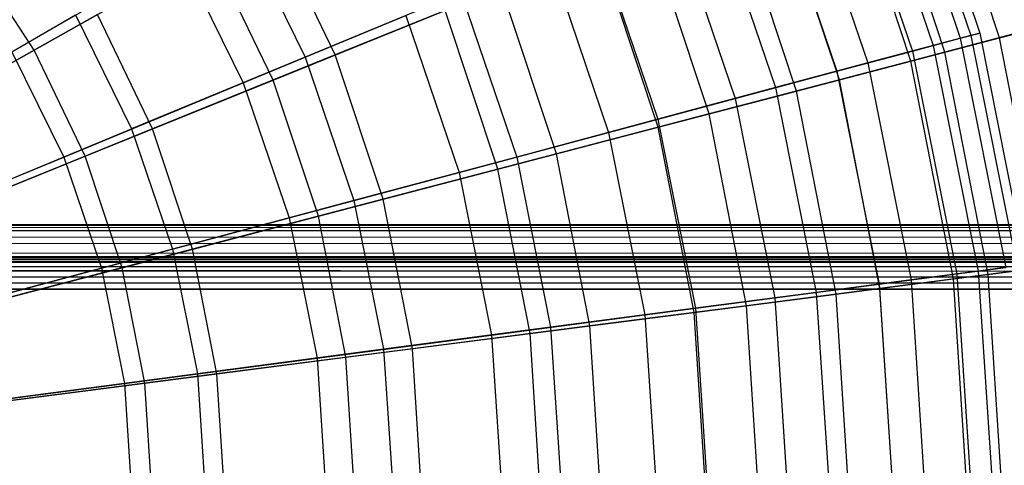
# Model space of a CAD drawing. Extents: x 0.2 to 40.1, y -6.7 to 6.7.
# Tile 235 of 256: x 16.999 to 18.204, y 3.437 to 3.982. Entities that reach past the tile are written whole.
import ezdxf

# ---------------------------------------------------------------- set-up
doc = ezdxf.new("R2010")
doc.units = 0
doc.header["$MEASUREMENT"] = 0
doc.layers.get('0').update_dxf_attribs({"color": 13, "linetype": 'CONTINUOUS'})

# ---------------------------------------------------------------- blocks, each defined once
blk = doc.blocks.new('SNOWBALL_XIV_PM3_STL')
at = {"color": 0}
for p, q in [((18.0581, 4.2305, 9.4973), (18.15, 3.9596, 9.4973)), ((18.0581, 4.2305, 9.4973), (18.15, 3.9596, 9.4973)), ((18.0704, 4.2356, 10.0764), (18.1629, 3.9631, 10.0764)), ((18.0704, 4.2356, 10.0764), (18.1629, 3.9631, 10.0764)), ((18.081, 4.24, 9.7864), (18.174, 3.966, 9.7864)), ((18.081, 4.24, 9.7864), (18.174, 3.966, 9.7864)), ((18.1981, 3.9601, 9.0737), (18.1079, 4.2318, 9.0737)), ((18.1981, 3.9601, 9.0737), (18.1079, 4.2318, 9.0737)), ((18.0265, 4.2174, 10.3627), (18.117, 3.9508, 10.3627)), ((18.0265, 4.2174, 10.3627), (18.117, 3.9508, 10.3627)), ((18.002, 4.2073, 9.2135), (18.0914, 3.9439, 9.2135)), ((18.002, 4.2073, 9.2135), (18.0914, 3.9439, 9.2135)), ((18.1313, 3.9426, 10.7886), (18.0439, 4.2058, 10.7886)), ((18.1313, 3.9426, 10.7886), (18.0439, 4.2058, 10.7886)), ((17.9499, 4.1857, 10.6408), (18.037, 3.9293, 10.6408)), ((17.9499, 4.1857, 10.6408), (18.037, 3.9293, 10.6408)), ((18.0896, 3.9317, 8.8035), (18.004, 4.1897, 8.8035)), ((18.0896, 3.9317, 8.8035), (18.004, 4.1897, 8.8035)), ((17.9137, 4.1707, 8.9395), (17.9991, 3.9192, 8.9395)), ((17.9137, 4.1707, 8.9395), (17.9991, 3.9192, 8.9395)), ((18.0021, 3.9087, 11.0489), (17.9201, 4.1557, 11.0489)), ((18.0021, 3.9087, 11.0489), (17.9201, 4.1557, 11.0489)), ((17.842, 4.141, 10.9065), (17.9241, 3.8991, 10.9065)), ((17.842, 4.141, 10.9065), (17.9241, 3.8991, 10.9065)), ((17.9496, 3.895, 8.5492), (17.8698, 4.1354, 8.5492)), ((17.9496, 3.895, 8.5492), (17.8698, 4.1354, 8.5492)), ((17.7946, 4.1214, 8.6795), (17.8745, 3.8858, 8.6795)), ((17.7946, 4.1214, 8.6795), (17.8745, 3.8858, 8.6795)), ((17.2664, 4.103, 11.5882), (17.3485, 3.9366, 11.5882)), ((17.2664, 4.103, 11.5882), (17.3485, 3.9366, 11.5882)), ((17.3852, 3.9392, 11.7043), (17.3044, 4.1071, 11.7043)), ((17.3852, 3.9392, 11.7043), (17.3044, 4.1071, 11.7043)), ((17.8428, 3.867, 11.2907), (17.7674, 4.0939, 11.2907)), ((17.8428, 3.867, 11.2907), (17.7674, 4.0939, 11.2907)), ((17.7042, 4.0839, 11.1554), (17.7801, 3.8605, 11.1554)), ((17.7042, 4.0839, 11.1554), (17.7801, 3.8605, 11.1554)), ((17.0166, 3.945, 7.7647), (16.938, 4.0656, 7.7647)), ((17.0166, 3.945, 7.7647), (16.938, 4.0656, 7.7647)), ((16.9893, 3.9431, 7.8568), (17.1953, 4.062, 8.023)), ((16.9893, 3.9431, 7.8568), (17.1953, 4.062, 8.023)), ((17.0166, 3.945, 7.7647), (17.2329, 4.0668, 7.9195)), ((17.0166, 3.945, 7.7647), (17.2329, 4.0668, 7.9195)), ((17.1953, 4.062, 8.023), (17.2726, 3.9052, 8.023)), ((17.1953, 4.062, 8.023), (17.2726, 3.9052, 8.023)), ((17.3091, 3.9084, 7.9195), (17.2329, 4.0668, 7.9195)), ((17.3091, 3.9084, 7.9195), (17.2329, 4.0668, 7.9195)), ((17.7803, 3.8506, 8.3148), (17.7076, 4.0697, 8.3148)), ((17.7803, 3.8506, 8.3148), (17.7076, 4.0697, 8.3148)), ((17.6464, 4.06, 8.4377), (17.7196, 3.8443, 8.4377)), ((17.6464, 4.06, 8.4377), (17.7196, 3.8443, 8.4377)), ((17.5389, 4.0154, 11.3839), (17.3485, 3.9366, 11.5882)), ((17.5389, 4.0154, 11.3839), (17.3485, 3.9366, 11.5882)), ((17.5882, 4.0214, 11.5103), (17.3852, 3.9392, 11.7043)), ((17.5882, 4.0214, 11.5103), (17.3852, 3.9392, 11.7043)), ((17.5389, 4.0154, 11.3839), (17.6072, 3.8142, 11.3839)), ((17.5389, 4.0154, 11.3839), (17.6072, 3.8142, 11.3839)), ((17.6558, 3.8179, 11.5103), (17.5882, 4.0214, 11.5103)), ((17.6558, 3.8179, 11.5103), (17.5882, 4.0214, 11.5103)), ((17.0942, 3.9887, 11.8697), (16.8677, 3.8611, 12.0041)), ((17.0942, 3.9887, 11.8697), (16.8677, 3.8611, 12.0041)), ((17.1616, 3.8487, 11.8697), (17.0942, 3.9887, 11.8697)), ((17.1616, 3.8487, 11.8697), (17.0942, 3.9887, 11.8697)), ((17.3091, 3.9084, 7.9195), (17.5197, 3.9937, 8.1038)), ((17.3091, 3.9084, 7.9195), (17.5197, 3.9937, 8.1038)), ((17.5843, 3.7992, 8.1038), (17.5197, 3.9937, 8.1038)), ((17.5843, 3.7992, 8.1038), (17.5197, 3.9937, 8.1038)), ((16.8506, 3.863, 11.9123), (17.0673, 3.9881, 11.7653)), ((16.8506, 3.863, 11.9123), (17.0673, 3.9881, 11.7653)), ((17.0673, 3.9881, 11.7653), (17.136, 3.8486, 11.7653)), ((17.0673, 3.9881, 11.7653), (17.136, 3.8486, 11.7653)), ((17.2726, 3.9052, 8.023), (17.4715, 3.9875, 8.2177)), ((17.2726, 3.9052, 8.023), (17.4715, 3.9875, 8.2177)), ((17.4715, 3.9875, 8.2177), (17.5368, 3.7953, 8.2177)), ((17.4715, 3.9875, 8.2177), (17.5368, 3.7953, 8.2177)), ((18.1981, 3.9601, 9.0737), (18.2735, 3.9799, 9.3557)), ((18.1981, 3.9601, 9.0737), (18.2735, 3.9799, 9.3557)), ((18.2283, 3.9681, 10.5138), (18.1313, 3.9426, 10.7886)), ((18.2283, 3.9681, 10.5138), (18.1313, 3.9426, 10.7886)), ((18.15, 3.9596, 9.4973), (18.174, 3.966, 9.7864)), ((18.15, 3.9596, 9.4973), (18.174, 3.966, 9.7864)), ((18.174, 3.966, 9.7864), (18.1629, 3.9631, 10.0764)), ((18.174, 3.966, 9.7864), (18.1629, 3.9631, 10.0764)), ((18.174, 3.966, 9.7864), (18.2304, 3.6823, 9.7864)), ((18.174, 3.966, 9.7864), (18.2304, 3.6823, 9.7864)), ((18.0896, 3.9317, 8.8035), (18.1981, 3.9601, 9.0737)), ((18.0896, 3.9317, 8.8035), (18.1981, 3.9601, 9.0737)), ((18.0914, 3.9439, 9.2135), (18.15, 3.9596, 9.4973)), ((18.0914, 3.9439, 9.2135), (18.15, 3.9596, 9.4973)), ((18.1629, 3.9631, 10.0764), (18.117, 3.9508, 10.3627)), ((18.1629, 3.9631, 10.0764), (18.117, 3.9508, 10.3627)), ((18.15, 3.9596, 9.4973), (18.2058, 3.679, 9.4973)), ((18.15, 3.9596, 9.4973), (18.2058, 3.679, 9.4973)), ((18.1629, 3.9631, 10.0764), (18.2191, 3.6808, 10.0764)), ((18.1629, 3.9631, 10.0764), (18.2191, 3.6808, 10.0764)), ((18.2528, 3.6792, 9.0737), (18.1981, 3.9601, 9.0737)), ((18.2528, 3.6792, 9.0737), (18.1981, 3.9601, 9.0737)), ((16.7853, 3.8147, 7.6417), (17.0166, 3.945, 7.7647)), ((16.7853, 3.8147, 7.6417), (17.0166, 3.945, 7.7647)), ((16.9893, 3.9431, 7.8568), (17.0529, 3.8141, 7.8568)), ((16.9893, 3.9431, 7.8568), (17.0529, 3.8141, 7.8568)), ((17.0791, 3.8152, 7.7647), (17.0166, 3.945, 7.7647)), ((17.0791, 3.8152, 7.7647), (17.0166, 3.945, 7.7647)), ((17.9991, 3.9192, 8.9395), (18.0914, 3.9439, 9.2135)), ((17.9991, 3.9192, 8.9395), (18.0914, 3.9439, 9.2135)), ((18.1313, 3.9426, 10.7886), (18.0021, 3.9087, 11.0489)), ((18.1313, 3.9426, 10.7886), (18.0021, 3.9087, 11.0489)), ((18.117, 3.9508, 10.3627), (18.037, 3.9293, 10.6408)), ((18.117, 3.9508, 10.3627), (18.037, 3.9293, 10.6408)), ((18.0914, 3.9439, 9.2135), (18.1457, 3.6711, 9.2135)), ((18.0914, 3.9439, 9.2135), (18.1457, 3.6711, 9.2135)), ((18.117, 3.9508, 10.3627), (18.1719, 3.6746, 10.3627)), ((18.117, 3.9508, 10.3627), (18.1719, 3.6746, 10.3627)), ((18.1843, 3.6704, 10.7886), (18.1313, 3.9426, 10.7886)), ((18.1843, 3.6704, 10.7886), (18.1313, 3.9426, 10.7886)), ((17.3485, 3.9366, 11.5882), (17.136, 3.8486, 11.7653)), ((17.3485, 3.9366, 11.5882), (17.136, 3.8486, 11.7653)), ((17.3852, 3.9392, 11.7043), (17.1616, 3.8487, 11.8697)), ((17.3852, 3.9392, 11.7043), (17.1616, 3.8487, 11.8697)), ((17.3485, 3.9366, 11.5882), (17.4081, 3.7608, 11.5882)), ((17.3485, 3.9366, 11.5882), (17.4081, 3.7608, 11.5882)), ((17.4439, 3.7624, 11.7043), (17.3852, 3.9392, 11.7043)), ((17.4439, 3.7624, 11.7043), (17.3852, 3.9392, 11.7043)), ((18.037, 3.9293, 10.6408), (17.9241, 3.8991, 10.9065)), ((18.037, 3.9293, 10.6408), (17.9241, 3.8991, 10.9065)), ((17.9496, 3.895, 8.5492), (18.0896, 3.9317, 8.8035)), ((17.9496, 3.895, 8.5492), (18.0896, 3.9317, 8.8035)), ((18.037, 3.9293, 10.6408), (18.0898, 3.6638, 10.6408)), ((18.037, 3.9293, 10.6408), (18.0898, 3.6638, 10.6408)), ((18.1416, 3.6649, 8.8035), (18.0896, 3.9317, 8.8035)), ((18.1416, 3.6649, 8.8035), (18.0896, 3.9317, 8.8035)), ((17.8745, 3.8858, 8.6795), (17.9991, 3.9192, 8.9395)), ((17.8745, 3.8858, 8.6795), (17.9991, 3.9192, 8.9395)), ((17.9991, 3.9192, 8.9395), (18.051, 3.6587, 8.9395)), ((17.9991, 3.9192, 8.9395), (18.051, 3.6587, 8.9395)), ((17.0529, 3.8141, 7.8568), (17.2726, 3.9052, 8.023)), ((17.0529, 3.8141, 7.8568), (17.2726, 3.9052, 8.023)), ((17.0791, 3.8152, 7.7647), (17.3091, 3.9084, 7.9195)), ((17.0791, 3.8152, 7.7647), (17.3091, 3.9084, 7.9195)), ((17.2726, 3.9052, 8.023), (17.3288, 3.7396, 8.023)), ((17.2726, 3.9052, 8.023), (17.3288, 3.7396, 8.023)), ((17.3645, 3.7416, 7.9195), (17.3091, 3.9084, 7.9195)), ((17.3645, 3.7416, 7.9195), (17.3091, 3.9084, 7.9195)), ((18.0021, 3.9087, 11.0489), (17.8428, 3.867, 11.2907)), ((18.0021, 3.9087, 11.0489), (17.8428, 3.867, 11.2907)), ((18.0518, 3.6533, 11.0489), (18.0021, 3.9087, 11.0489)), ((18.0518, 3.6533, 11.0489), (18.0021, 3.9087, 11.0489)), ((17.9241, 3.8991, 10.9065), (17.7801, 3.8605, 11.1554)), ((17.9241, 3.8991, 10.9065), (17.7801, 3.8605, 11.1554)), ((17.7803, 3.8506, 8.3148), (17.9496, 3.895, 8.5492)), ((17.7803, 3.8506, 8.3148), (17.9496, 3.895, 8.5492)), ((17.9241, 3.8991, 10.9065), (17.9739, 3.6485, 10.9065)), ((17.9241, 3.8991, 10.9065), (17.9739, 3.6485, 10.9065)), ((17.9981, 3.6464, 8.5492), (17.9496, 3.895, 8.5492)), ((17.9981, 3.6464, 8.5492), (17.9496, 3.895, 8.5492)), ((17.7196, 3.8443, 8.4377), (17.8745, 3.8858, 8.6795)), ((17.7196, 3.8443, 8.4377), (17.8745, 3.8858, 8.6795)), ((17.8745, 3.8858, 8.6795), (17.9231, 3.6418, 8.6795)), ((17.8745, 3.8858, 8.6795), (17.9231, 3.6418, 8.6795)), ((17.7801, 3.8605, 11.1554), (17.6072, 3.8142, 11.3839)), ((17.7801, 3.8605, 11.1554), (17.6072, 3.8142, 11.3839)), ((17.8428, 3.867, 11.2907), (17.6558, 3.8179, 11.5103)), ((17.8428, 3.867, 11.2907), (17.6558, 3.8179, 11.5103)), ((17.7801, 3.8605, 11.1554), (17.8261, 3.6291, 11.1554)), ((17.7801, 3.8605, 11.1554), (17.8261, 3.6291, 11.1554)), ((17.8885, 3.6322, 11.2907), (17.8428, 3.867, 11.2907)), ((17.8885, 3.6322, 11.2907), (17.8428, 3.867, 11.2907)), ((16.9049, 3.7528, 11.9123), (17.136, 3.8486, 11.7653)), ((16.9049, 3.7528, 11.9123), (17.136, 3.8486, 11.7653)), ((17.1616, 3.8487, 11.8697), (16.9207, 3.7511, 12.0041)), ((17.1616, 3.8487, 11.8697), (16.9207, 3.7511, 12.0041)), ((17.136, 3.8486, 11.7653), (17.186, 3.7013, 11.7653)), ((17.136, 3.8486, 11.7653), (17.186, 3.7013, 11.7653)), ((17.2106, 3.7012, 11.8697), (17.1616, 3.8487, 11.8697)), ((17.2106, 3.7012, 11.8697), (17.1616, 3.8487, 11.8697)), ((17.5368, 3.7953, 8.2177), (17.7196, 3.8443, 8.4377)), ((17.5368, 3.7953, 8.2177), (17.7196, 3.8443, 8.4377)), ((17.5843, 3.7992, 8.1038), (17.7803, 3.8506, 8.3148)), ((17.5843, 3.7992, 8.1038), (17.7803, 3.8506, 8.3148)), ((17.7196, 3.8443, 8.4377), (17.764, 3.6209, 8.4377)), ((17.7196, 3.8443, 8.4377), (17.764, 3.6209, 8.4377)), ((17.8245, 3.624, 8.3148), (17.7803, 3.8506, 8.3148)), ((17.8245, 3.624, 8.3148), (17.7803, 3.8506, 8.3148)), ((16.8157, 3.7159, 7.7214), (17.0529, 3.8141, 7.8568)), ((16.8157, 3.7159, 7.7214), (17.0529, 3.8141, 7.8568)), ((16.833, 3.7156, 7.6417), (17.0791, 3.8152, 7.7647)), ((16.833, 3.7156, 7.6417), (17.0791, 3.8152, 7.7647)), ((17.0529, 3.8141, 7.8568), (17.0991, 3.678, 7.8568)), ((17.0529, 3.8141, 7.8568), (17.0991, 3.678, 7.8568)), ((17.1244, 3.6786, 7.7647), (17.0791, 3.8152, 7.7647)), ((17.1244, 3.6786, 7.7647), (17.0791, 3.8152, 7.7647)), ((17.6072, 3.8142, 11.3839), (17.4081, 3.7608, 11.5882)), ((17.6072, 3.8142, 11.3839), (17.4081, 3.7608, 11.5882)), ((17.6558, 3.8179, 11.5103), (17.4439, 3.7624, 11.7043)), ((17.6558, 3.8179, 11.5103), (17.4439, 3.7624, 11.7043)), ((17.6072, 3.8142, 11.3839), (17.6486, 3.6057, 11.3839)), ((17.6072, 3.8142, 11.3839), (17.6486, 3.6057, 11.3839)), ((17.6967, 3.6075, 11.5103), (17.6558, 3.8179, 11.5103)), ((17.6967, 3.6075, 11.5103), (17.6558, 3.8179, 11.5103)), ((17.3645, 3.7416, 7.9195), (17.5843, 3.7992, 8.1038)), ((17.3645, 3.7416, 7.9195), (17.5843, 3.7992, 8.1038)), ((17.6235, 3.5981, 8.1038), (17.5843, 3.7992, 8.1038)), ((17.6235, 3.5981, 8.1038), (17.5843, 3.7992, 8.1038)), ((17.3288, 3.7396, 8.023), (17.5368, 3.7953, 8.2177)), ((17.3288, 3.7396, 8.023), (17.5368, 3.7953, 8.2177)), ((17.5368, 3.7953, 8.2177), (17.5764, 3.5962, 8.2177)), ((17.5368, 3.7953, 8.2177), (17.5764, 3.5962, 8.2177)), ((17.4081, 3.7608, 11.5882), (17.186, 3.7013, 11.7653)), ((17.4081, 3.7608, 11.5882), (17.186, 3.7013, 11.7653)), ((17.4439, 3.7624, 11.7043), (17.2106, 3.7012, 11.8697)), ((17.4439, 3.7624, 11.7043), (17.2106, 3.7012, 11.8697)), ((17.4081, 3.7608, 11.5882), (17.4443, 3.5788, 11.5882)), ((17.4081, 3.7608, 11.5882), (17.4443, 3.5788, 11.5882)), ((17.4796, 3.5795, 11.7043), (17.4439, 3.7624, 11.7043)), ((17.4796, 3.5795, 11.7043), (17.4439, 3.7624, 11.7043)), ((17.0991, 3.678, 7.8568), (17.3288, 3.7396, 8.023)), ((17.0991, 3.678, 7.8568), (17.3288, 3.7396, 8.023)), ((17.1244, 3.6786, 7.7647), (17.3645, 3.7416, 7.9195)), ((17.1244, 3.6786, 7.7647), (17.3645, 3.7416, 7.9195)), ((17.3288, 3.7396, 8.023), (17.363, 3.5681, 8.023)), ((17.3288, 3.7396, 8.023), (17.363, 3.5681, 8.023)), ((17.3981, 3.569, 7.9195), (17.3645, 3.7416, 7.9195)), ((17.3981, 3.569, 7.9195), (17.3645, 3.7416, 7.9195)), ((39.4288, 3.7313, 51.6196), (0.8517, 3.7313, 51.6196)), ((0.8517, 3.7313, 51.6196), (39.425, 3.7302, 51.6323)), ((0.8517, 3.7313, 51.6196), (39.425, 3.7302, 51.6323)), ((0.8517, 3.7313, 50.9109), (39.4288, 3.7313, 50.9109)), ((0.8517, 3.7313, 50.9109), (39.4288, 3.7313, 50.9109)), ((39.4288, 3.7313, 51.6196), (0.8517, 3.7313, 51.6196)), ((0.8599, 3.7265, 51.6467), (39.425, 3.7302, 51.6323)), ((0.8599, 3.7265, 51.6467), (39.425, 3.7302, 51.6323)), ((0.8599, 3.7265, 51.6467), (39.4168, 3.7211, 51.6583)), ((0.8599, 3.7265, 51.6467), (39.4168, 3.7211, 51.6583)), ((0.8681, 3.7126, 51.6705), (39.4168, 3.7211, 51.6583)), ((0.8681, 3.7126, 51.6705), (39.4168, 3.7211, 51.6583)), ((0.8681, 3.7126, 51.6705), (39.4086, 3.7035, 51.6796)), ((0.8681, 3.7126, 51.6705), (39.4086, 3.7035, 51.6796)), ((0.8763, 3.6913, 51.6881), (39.4086, 3.7035, 51.6796)), ((0.8763, 3.6913, 51.6881), (39.4086, 3.7035, 51.6796)), ((17.186, 3.7013, 11.7653), (16.9443, 3.6366, 11.9123)), ((17.186, 3.7013, 11.7653), (16.9443, 3.6366, 11.9123)), ((17.2106, 3.7012, 11.8697), (16.9592, 3.6353, 12.0041)), ((17.2106, 3.7012, 11.8697), (16.9592, 3.6353, 12.0041)), ((17.186, 3.7013, 11.7653), (17.2164, 3.5488, 11.7653)), ((17.186, 3.7013, 11.7653), (17.2164, 3.5488, 11.7653)), ((17.2403, 3.5487, 11.8697), (17.2106, 3.7012, 11.8697)), ((17.2403, 3.5487, 11.8697), (17.2106, 3.7012, 11.8697)), ((0.8517, 3.6919, 51.6196), (39.4208, 3.6896, 51.6329)), ((0.8517, 3.6919, 51.6196), (39.4208, 3.6896, 51.6329)), ((0.8517, 3.6919, 51.6196), (39.4288, 3.6919, 51.6196)), ((39.4288, 3.6919, 50.9109), (0.8517, 3.6919, 50.9109)), ((0.8517, 3.6919, 51.6196), (39.4288, 3.6919, 51.6196)), ((39.4288, 3.6919, 50.9109), (0.8517, 3.6919, 50.9109)), ((0.862, 3.6882, 51.6364), (39.4208, 3.6896, 51.6329)), ((0.862, 3.6882, 51.6364), (39.4208, 3.6896, 51.6329)), ((0.862, 3.6882, 51.6364), (39.4116, 3.6817, 51.646)), ((0.862, 3.6882, 51.6364), (39.4116, 3.6817, 51.646)), ((39.3922, 3.6526, 51.6983), (0.8763, 3.6913, 51.6881)), ((0.8763, 3.6913, 51.6881), (39.4004, 3.6797, 51.6935)), ((0.8763, 3.6913, 51.6881), (39.4004, 3.6797, 51.6935)), ((39.3922, 3.6526, 51.6983), (0.8763, 3.6913, 51.6881)), ((0.8711, 3.679, 51.6487), (39.4116, 3.6817, 51.646)), ((0.8711, 3.679, 51.6487), (39.4116, 3.6817, 51.646)), ((0.8711, 3.679, 51.6487), (39.4025, 3.6693, 51.6552)), ((0.8711, 3.679, 51.6487), (39.4025, 3.6693, 51.6552)), ((16.8511, 3.6116, 7.7214), (17.0991, 3.678, 7.8568)), ((16.8511, 3.6116, 7.7214), (17.0991, 3.678, 7.8568)), ((16.8676, 3.6113, 7.6417), (17.1244, 3.6786, 7.7647)), ((16.8676, 3.6113, 7.6417), (17.1244, 3.6786, 7.7647)), ((17.0991, 3.678, 7.8568), (17.1271, 3.537, 7.8568)), ((17.0991, 3.678, 7.8568), (17.1271, 3.537, 7.8568)), ((17.152, 3.5373, 7.7647), (17.1244, 3.6786, 7.7647)), ((17.152, 3.5373, 7.7647), (17.1244, 3.6786, 7.7647)), ((18.1416, 3.6649, 8.8035), (18.2528, 3.6792, 9.0737)), ((18.1416, 3.6649, 8.8035), (18.2528, 3.6792, 9.0737)), ((18.1457, 3.6711, 9.2135), (18.2058, 3.679, 9.4973)), ((18.1457, 3.6711, 9.2135), (18.2058, 3.679, 9.4973)), ((18.2191, 3.6808, 10.0764), (18.1719, 3.6746, 10.3627)), ((18.2191, 3.6808, 10.0764), (18.1719, 3.6746, 10.3627)), ((18.2838, 3.6832, 10.5138), (18.1843, 3.6704, 10.7886)), ((18.2838, 3.6832, 10.5138), (18.1843, 3.6704, 10.7886)), ((0.8802, 3.6659, 51.6566), (39.4025, 3.6693, 51.6552)), ((0.8802, 3.6659, 51.6566), (39.4025, 3.6693, 51.6552)), ((0.8802, 3.6659, 51.6566), (39.3922, 3.6526, 51.6589)), ((0.8802, 3.6659, 51.6566), (39.3922, 3.6526, 51.6589)), ((39.3922, 3.6526, 51.6983), (0.8845, 3.6653, 51.6973)), ((39.3922, 3.6526, 51.6983), (0.8845, 3.6653, 51.6973)), ((18.0898, 3.6638, 10.6408), (17.9739, 3.6485, 10.9065)), ((18.0898, 3.6638, 10.6408), (17.9739, 3.6485, 10.9065)), ((17.9981, 3.6464, 8.5492), (18.1416, 3.6649, 8.8035)), ((17.9981, 3.6464, 8.5492), (18.1416, 3.6649, 8.8035)), ((18.051, 3.6587, 8.9395), (18.1457, 3.6711, 9.2135)), ((18.051, 3.6587, 8.9395), (18.1457, 3.6711, 9.2135)), ((18.1843, 3.6704, 10.7886), (18.0518, 3.6533, 11.0489)), ((18.1843, 3.6704, 10.7886), (18.0518, 3.6533, 11.0489)), ((18.1719, 3.6746, 10.3627), (18.0898, 3.6638, 10.6408)), ((18.1719, 3.6746, 10.3627), (18.0898, 3.6638, 10.6408)), ((18.0898, 3.6638, 10.6408), (18.1075, 3.3936, 10.6408)), ((18.0898, 3.6638, 10.6408), (18.1075, 3.3936, 10.6408)), ((18.159, 3.3936, 8.8035), (18.1416, 3.6649, 8.8035)), ((18.159, 3.3936, 8.8035), (18.1416, 3.6649, 8.8035)), ((18.1457, 3.6711, 9.2135), (18.1639, 3.3936, 9.2135)), ((18.1457, 3.6711, 9.2135), (18.1639, 3.3936, 9.2135)), ((18.1719, 3.6746, 10.3627), (18.1904, 3.3936, 10.3627)), ((18.1719, 3.6746, 10.3627), (18.1904, 3.3936, 10.3627)), ((18.202, 3.3936, 10.7886), (18.1843, 3.6704, 10.7886)), ((18.202, 3.3936, 10.7886), (18.1843, 3.6704, 10.7886)), ((39.3922, 3.6526, 51.6983), (10.6757, 3.6524, 51.6983)), ((10.6757, 3.6524, 51.6589), (39.3922, 3.6526, 51.6589)), ((39.3922, 3.6526, 51.6983), (10.6757, 3.6524, 51.6983)), ((10.6757, 3.6524, 51.6589), (39.3922, 3.6526, 51.6589)), ((18.0518, 3.6533, 11.0489), (17.8885, 3.6322, 11.2907)), ((18.0518, 3.6533, 11.0489), (17.8885, 3.6322, 11.2907)), ((17.9231, 3.6418, 8.6795), (18.051, 3.6587, 8.9395)), ((17.9231, 3.6418, 8.6795), (18.051, 3.6587, 8.9395)), ((18.051, 3.6587, 8.9395), (18.0683, 3.3936, 8.9395)), ((18.051, 3.6587, 8.9395), (18.0683, 3.3936, 8.9395)), ((18.0685, 3.3936, 11.0489), (18.0518, 3.6533, 11.0489)), ((18.0685, 3.3936, 11.0489), (18.0518, 3.6533, 11.0489)), ((17.764, 3.6209, 8.4377), (17.9231, 3.6418, 8.6795)), ((17.764, 3.6209, 8.4377), (17.9231, 3.6418, 8.6795)), ((17.8245, 3.624, 8.3148), (17.9981, 3.6464, 8.5492)), ((17.8245, 3.624, 8.3148), (17.9981, 3.6464, 8.5492)), ((17.9739, 3.6485, 10.9065), (17.8261, 3.6291, 11.1554)), ((17.9739, 3.6485, 10.9065), (17.8261, 3.6291, 11.1554)), ((17.9231, 3.6418, 8.6795), (17.9393, 3.3936, 8.6795)), ((17.9231, 3.6418, 8.6795), (17.9393, 3.3936, 8.6795)), ((17.9739, 3.6485, 10.9065), (17.9906, 3.3936, 10.9065)), ((17.9739, 3.6485, 10.9065), (17.9906, 3.3936, 10.9065)), ((18.0143, 3.3936, 8.5492), (17.9981, 3.6464, 8.5492)), ((18.0143, 3.3936, 8.5492), (17.9981, 3.6464, 8.5492)), ((17.8261, 3.6291, 11.1554), (17.6486, 3.6057, 11.3839)), ((17.8261, 3.6291, 11.1554), (17.6486, 3.6057, 11.3839)), ((17.8885, 3.6322, 11.2907), (17.6967, 3.6075, 11.5103)), ((17.8885, 3.6322, 11.2907), (17.6967, 3.6075, 11.5103)), ((17.8261, 3.6291, 11.1554), (17.8415, 3.3936, 11.1554)), ((17.8261, 3.6291, 11.1554), (17.8415, 3.3936, 11.1554)), ((17.9038, 3.3936, 11.2907), (17.8885, 3.6322, 11.2907)), ((17.9038, 3.3936, 11.2907), (17.8885, 3.6322, 11.2907)), ((17.5764, 3.5962, 8.2177), (17.764, 3.6209, 8.4377)), ((17.5764, 3.5962, 8.2177), (17.764, 3.6209, 8.4377)), ((17.6235, 3.5981, 8.1038), (17.8245, 3.624, 8.3148)), ((17.6235, 3.5981, 8.1038), (17.8245, 3.624, 8.3148)), ((17.764, 3.6209, 8.4377), (17.7789, 3.3936, 8.4377)), ((17.764, 3.6209, 8.4377), (17.7789, 3.3936, 8.4377)), ((17.8393, 3.3936, 8.3148), (17.8245, 3.624, 8.3148)), ((17.8393, 3.3936, 8.3148), (17.8245, 3.624, 8.3148)), ((17.6486, 3.6057, 11.3839), (17.4443, 3.5788, 11.5882)), ((17.6486, 3.6057, 11.3839), (17.4443, 3.5788, 11.5882)), ((17.6967, 3.6075, 11.5103), (17.4796, 3.5795, 11.7043)), ((17.6967, 3.6075, 11.5103), (17.4796, 3.5795, 11.7043)), ((17.6486, 3.6057, 11.3839), (17.6626, 3.3936, 11.3839)), ((17.6486, 3.6057, 11.3839), (17.6626, 3.3936, 11.3839)), ((17.7105, 3.3936, 11.5103), (17.6967, 3.6075, 11.5103)), ((17.7105, 3.3936, 11.5103), (17.6967, 3.6075, 11.5103)), ((17.363, 3.5681, 8.023), (17.5764, 3.5962, 8.2177)), ((17.363, 3.5681, 8.023), (17.5764, 3.5962, 8.2177)), ((17.3981, 3.569, 7.9195), (17.6235, 3.5981, 8.1038)), ((17.3981, 3.569, 7.9195), (17.6235, 3.5981, 8.1038)), ((17.5764, 3.5962, 8.2177), (17.5896, 3.3936, 8.2177)), ((17.5764, 3.5962, 8.2177), (17.5896, 3.3936, 8.2177)), ((17.6366, 3.3936, 8.1038), (17.6235, 3.5981, 8.1038)), ((17.6366, 3.3936, 8.1038), (17.6235, 3.5981, 8.1038)), ((17.4443, 3.5788, 11.5882), (17.2164, 3.5488, 11.7653)), ((17.4443, 3.5788, 11.5882), (17.2164, 3.5488, 11.7653)), ((17.4796, 3.5795, 11.7043), (17.2403, 3.5487, 11.8697)), ((17.4796, 3.5795, 11.7043), (17.2403, 3.5487, 11.8697)), ((17.4443, 3.5788, 11.5882), (17.4565, 3.3936, 11.5882)), ((17.4443, 3.5788, 11.5882), (17.4565, 3.3936, 11.5882)), ((17.4915, 3.3936, 11.7043), (17.4796, 3.5795, 11.7043)), ((17.4915, 3.3936, 11.7043), (17.4796, 3.5795, 11.7043)), ((17.1271, 3.537, 7.8568), (17.363, 3.5681, 8.023)), ((17.1271, 3.537, 7.8568), (17.363, 3.5681, 8.023)), ((17.152, 3.5373, 7.7647), (17.3981, 3.569, 7.9195)), ((17.152, 3.5373, 7.7647), (17.3981, 3.569, 7.9195)), ((17.363, 3.5681, 8.023), (17.3744, 3.3936, 8.023)), ((17.363, 3.5681, 8.023), (17.3744, 3.3936, 8.023)), ((17.4094, 3.3936, 7.9195), (17.3981, 3.569, 7.9195)), ((17.4094, 3.3936, 7.9195), (17.3981, 3.569, 7.9195)), ((17.2164, 3.5488, 11.7653), (16.9683, 3.5161, 11.9123)), ((17.2164, 3.5488, 11.7653), (16.9683, 3.5161, 11.9123)), ((17.2403, 3.5487, 11.8697), (16.9825, 3.5154, 12.0041)), ((17.2403, 3.5487, 11.8697), (16.9825, 3.5154, 12.0041)), ((17.2164, 3.5488, 11.7653), (17.2265, 3.3936, 11.7653)), ((17.2164, 3.5488, 11.7653), (17.2265, 3.3936, 11.7653)), ((17.2502, 3.3936, 11.8697), (17.2403, 3.5487, 11.8697)), ((17.2502, 3.3936, 11.8697), (17.2403, 3.5487, 11.8697)), ((16.8726, 3.5035, 7.7214), (17.1271, 3.537, 7.8568)), ((16.8726, 3.5035, 7.7214), (17.1271, 3.537, 7.8568)), ((16.8887, 3.5033, 7.6417), (17.152, 3.5373, 7.7647)), ((16.8887, 3.5033, 7.6417), (17.152, 3.5373, 7.7647)), ((17.1271, 3.537, 7.8568), (17.1366, 3.3936, 7.8568)), ((17.1271, 3.537, 7.8568), (17.1366, 3.3936, 7.8568)), ((17.1612, 3.3936, 7.7647), (17.152, 3.5373, 7.7647)), ((17.1612, 3.3936, 7.7647), (17.152, 3.5373, 7.7647))]:
    blk.add_line(p, q, dxfattribs=at)
blk = doc.blocks.new('GRUPUJ_1')
at = {"color": 0}
blk.add_blockref('SNOWBALL_XIV_PM3_STL', (-0.2062, 6.6596, -0.5119), dxfattribs=at)

msp = doc.modelspace()

# ---------------------------------------------------------------- block references
at = {"color": 0}
msp.add_blockref('GRUPUJ_1', (0.2062, -6.6596, 0.5119), dxfattribs=at)

doc.saveas('drawing.dxf')
